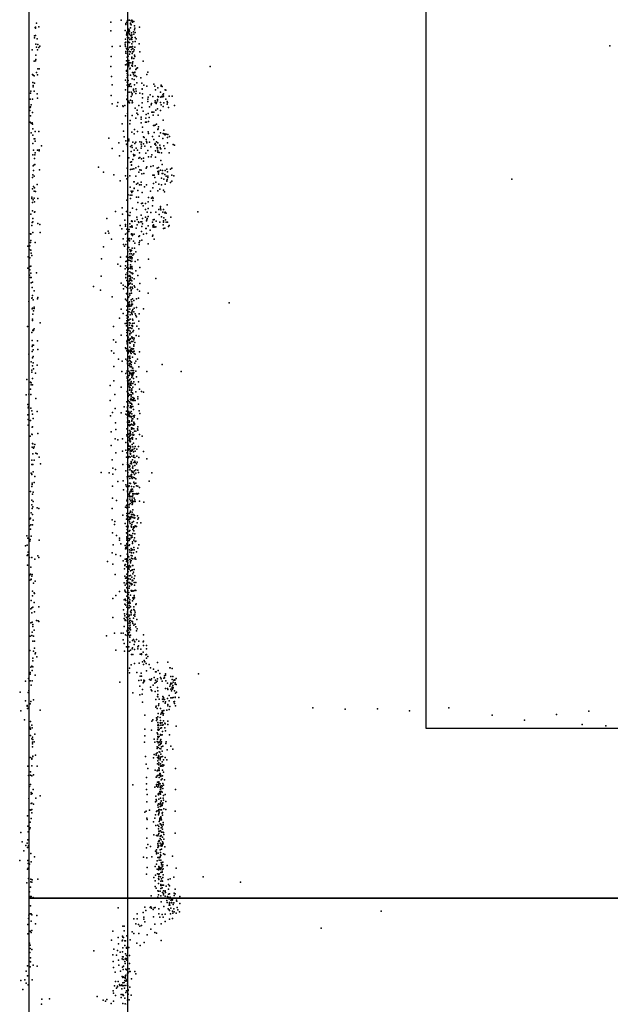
# Model space of a CAD drawing. Header units: millimetres. Extents: x -42542 to 45243, y -38526 to 67765.
# Tile 12 of 71: x -16909 to -15386, y 2299 to 4836. Entities that reach past the tile are written whole.
import ezdxf

# ---------------------------------------------------------------- set-up
doc = ezdxf.new("R2010")
doc.units = ezdxf.units.MM
for name, color, linetype in [('OBJECTS', 8, 'Continuous'), ('P', 9, 'Continuous'), ('ROOMS', 1, 'Continuous'), ('WALLS', 3, 'Continuous')]:
    doc.layers.add(name, color=color, linetype=linetype)

msp = doc.modelspace()

# ---------------------------------------------------------------- linework, layer by layer
at = {"layer": 'OBJECTS'}
for points in [[(-15862.3, 5708.6), (-15862.3, 3009.9)], [(-15862.3, 3009.9), (-14903.5, 3009.9)], [(-14763.8, 2571.8), (-16757.7, 2571.8)]]:
    msp.add_lwpolyline(points, dxfattribs=at)
at = {"layer": 'P'}
for p in [(-16866, 4827), (-16674, 4830), (-16647, 4835), (-16635, 4826), (-16635, 4824), (-16633, 4830), (-16631, 4834), (-16627, 4835), (-16626, 4835), (-16623, 4827), (-16623, 4825), (-16622, 4833), (-16622, 4823), (-16620, 4835), (-16618, 4832), (-16618, 4830), (-16615, 4831), (-16869, 4816), (-16868, 4817), (-16868, 4814), (-16860, 4818), (-16674, 4807), (-16637, 4808), (-16634, 4797), (-16633, 4804), (-16633, 4800), (-16632, 4803), (-16630, 4808), (-16630, 4805), (-16628, 4812), (-16628, 4806), (-16628, 4802), (-16627, 4810), (-16626, 4806), (-16626, 4799), (-16623, 4815), (-16621, 4802), (-16620, 4797), (-16616, 4805), (-16615, 4799), (-16613, 4820), (-16613, 4810), (-16612, 4814), (-16611, 4803), (-16600, 4817), (-16871, 4794), (-16871, 4789), (-16868, 4795), (-16867, 4773), (-16864, 4787), (-16862, 4772), (-16637, 4776), (-16637, 4771), (-16636, 4786), (-16635, 4778), (-16632, 4795), (-16631, 4790), (-16629, 4789), (-16629, 4779), (-16629, 4777), (-16628, 4789), (-16626, 4777), (-16625, 4785), (-16623, 4795), (-16622, 4787), (-16621, 4794), (-16621, 4789), (-16620, 4785), (-16620, 4774), (-16619, 4790), (-16617, 4779), (-16611, 4790), (-16611, 4780), (-16609, 4787), (-16601, 4774), (-16877, 4758), (-16866, 4765), (-16863, 4758), (-16860, 4764), (-16857, 4768), (-16671, 4767), (-16650, 4768), (-16636, 4767), (-16635, 4754), (-16635, 4750), (-16634, 4762), (-16632, 4759), (-16631, 4748), (-16630, 4762), (-16629, 4759), (-16626, 4764), (-16626, 4754), (-16626, 4747), (-16624, 4766), (-16623, 4753), (-16622, 4765), (-16621, 4759), (-16620, 4766), (-16619, 4749), (-16618, 4767), (-16617, 4762), (-16617, 4753), (-16616, 4754), (-16614, 4758), (-16612, 4765), (-16599, 4753), (-15388, 4769), (-16872, 4729), (-16868, 4730), (-16867, 4745), (-16867, 4733), (-16673, 4741), (-16636, 4720), (-16634, 4730), (-16633, 4730), (-16632, 4739), (-16632, 4722), (-16632, 4720), (-16629, 4742), (-16628, 4731), (-16628, 4726), (-16628, 4721), (-16624, 4725), (-16620, 4739), (-16620, 4737), (-16620, 4736), (-16619, 4725), (-16618, 4722), (-16617, 4727), (-16615, 4736), (-16613, 4745), (-16612, 4741), (-16591, 4729), (-16876, 4695), (-16866, 4700), (-16862, 4709), (-16859, 4709), (-16674, 4715), (-16634, 4705), (-16634, 4703), (-16632, 4697), (-16630, 4714), (-16628, 4717), (-16628, 4717), (-16625, 4709), (-16624, 4711), (-16620, 4718), (-16618, 4716), (-16618, 4716), (-16618, 4700), (-16616, 4696), (-16614, 4700), (-16612, 4701), (-16612, 4700), (-16611, 4717), (-16610, 4708), (-16608, 4710), (-16605, 4712), (-16581, 4695), (-16579, 4701), (-16418, 4715), (-16875, 4694), (-16875, 4674), (-16874, 4693), (-16872, 4691), (-16871, 4672), (-16863, 4694), (-16672, 4690), (-16636, 4680), (-16632, 4687), (-16632, 4675), (-16631, 4692), (-16630, 4694), (-16630, 4692), (-16629, 4679), (-16626, 4669), (-16623, 4693), (-16623, 4671), (-16619, 4684), (-16614, 4691), (-16614, 4682), (-16611, 4692), (-16608, 4690), (-16607, 4673), (-16597, 4686), (-16594, 4672), (-16563, 4670), (-16881, 4647), (-16880, 4652), (-16874, 4666), (-16874, 4663), (-16872, 4652), (-16864, 4645), (-16671, 4668), (-16636, 4655), (-16632, 4667), (-16629, 4668), (-16628, 4664), (-16627, 4649), (-16626, 4665), (-16622, 4664), (-16622, 4649), (-16619, 4646), (-16616, 4657), (-16616, 4654), (-16614, 4650), (-16613, 4668), (-16610, 4658), (-16610, 4646), (-16609, 4652), (-16599, 4647), (-16593, 4658), (-16593, 4657), (-16592, 4645), (-16589, 4667), (-16581, 4665), (-16561, 4665), (-16559, 4655), (-16553, 4660), (-16546, 4649), (-16544, 4667), (-16544, 4665), (-16542, 4664), (-16538, 4645), (-16534, 4655), (-16532, 4654), (-16882, 4631), (-16876, 4631), (-16863, 4634), (-16673, 4641), (-16671, 4619), (-16656, 4623), (-16633, 4631), (-16633, 4630), (-16631, 4640), (-16628, 4626), (-16628, 4623), (-16626, 4622), (-16623, 4629), (-16622, 4638), (-16619, 4642), (-16619, 4627), (-16619, 4622), (-16618, 4623), (-16593, 4622), (-16592, 4635), (-16579, 4631), (-16579, 4625), (-16578, 4636), (-16573, 4642), (-16569, 4620), (-16566, 4638), (-16560, 4627), (-16560, 4623), (-16557, 4620), (-16556, 4623), (-16554, 4630), (-16554, 4627), (-16553, 4638), (-16551, 4637), (-16546, 4623), (-16545, 4636), (-16543, 4638), (-16540, 4642), (-16540, 4637), (-16538, 4639), (-16537, 4622), (-16532, 4631), (-16529, 4625), (-16528, 4623), (-16524, 4639), (-16516, 4639), (-16883, 4602), (-16882, 4610), (-16881, 4611), (-16879, 4617), (-16876, 4597), (-16658, 4613), (-16643, 4614), (-16642, 4612), (-16638, 4615), (-16631, 4594), (-16611, 4608), (-16607, 4595), (-16606, 4603), (-16602, 4615), (-16594, 4610), (-16591, 4600), (-16578, 4594), (-16574, 4611), (-16570, 4617), (-16568, 4598), (-16567, 4598), (-16563, 4598), (-16558, 4603), (-16554, 4606), (-16546, 4602), (-16544, 4617), (-16539, 4612), (-16529, 4618), (-16525, 4610), (-16510, 4615), (-16882, 4572), (-16881, 4588), (-16879, 4569), (-16877, 4570), (-16645, 4568), (-16636, 4588), (-16625, 4568), (-16624, 4576), (-16619, 4589), (-16610, 4582), (-16604, 4592), (-16596, 4585), (-16596, 4580), (-16596, 4570), (-16585, 4572), (-16584, 4582), (-16583, 4592), (-16582, 4572), (-16577, 4574), (-16575, 4584), (-16565, 4590), (-16552, 4590), (-16539, 4577), (-16879, 4544), (-16876, 4567), (-16875, 4555), (-16869, 4548), (-16860, 4548), (-16641, 4549), (-16620, 4546), (-16613, 4553), (-16605, 4548), (-16592, 4559), (-16592, 4546), (-16578, 4547), (-16577, 4543), (-16564, 4563), (-16562, 4563), (-16562, 4545), (-16560, 4564), (-16556, 4567), (-16553, 4553), (-16552, 4555), (-16551, 4560), (-16546, 4544), (-16539, 4543), (-16537, 4551), (-16875, 4538), (-16875, 4517), (-16872, 4529), (-16870, 4529), (-16869, 4523), (-16679, 4531), (-16653, 4519), (-16640, 4534), (-16635, 4524), (-16628, 4528), (-16628, 4524), (-16617, 4520), (-16614, 4542), (-16612, 4517), (-16610, 4520), (-16599, 4521), (-16595, 4520), (-16590, 4534), (-16588, 4532), (-16583, 4527), (-16582, 4522), (-16581, 4519), (-16574, 4520), (-16567, 4535), (-16563, 4527), (-16560, 4517), (-16556, 4521), (-16553, 4519), (-16549, 4536), (-16540, 4530), (-16536, 4540), (-16535, 4542), (-16534, 4539), (-16531, 4541), (-16528, 4532), (-16528, 4519), (-16527, 4540), (-16523, 4535), (-16873, 4500), (-16869, 4493), (-16863, 4500), (-16859, 4501), (-16859, 4498), (-16853, 4511), (-16671, 4504), (-16642, 4497), (-16634, 4515), (-16631, 4511), (-16623, 4509), (-16622, 4496), (-16620, 4512), (-16619, 4507), (-16614, 4500), (-16609, 4505), (-16605, 4500), (-16600, 4493), (-16596, 4515), (-16596, 4505), (-16595, 4510), (-16590, 4516), (-16586, 4510), (-16584, 4492), (-16579, 4499), (-16571, 4508), (-16561, 4515), (-16559, 4498), (-16559, 4498), (-16558, 4513), (-16555, 4507), (-16554, 4507), (-16554, 4503), (-16553, 4498), (-16553, 4495), (-16549, 4494), (-16548, 4513), (-16547, 4507), (-16546, 4503), (-16545, 4503), (-16543, 4493), (-16537, 4511), (-16535, 4504), (-16524, 4493), (-16513, 4514), (-16510, 4513), (-16875, 4488), (-16871, 4478), (-16870, 4488), (-16652, 4485), (-16628, 4480), (-16623, 4469), (-16621, 4470), (-16617, 4476), (-16616, 4489), (-16615, 4485), (-16612, 4487), (-16602, 4479), (-16599, 4481), (-16595, 4477), (-16590, 4479), (-16590, 4471), (-16577, 4483), (-16570, 4483), (-16568, 4488), (-16559, 4482), (-16545, 4473), (-16874, 4459), (-16873, 4447), (-16872, 4462), (-16870, 4463), (-16858, 4449), (-16706, 4456), (-16693, 4443), (-16632, 4453), (-16623, 4450), (-16621, 4462), (-16621, 4461), (-16619, 4451), (-16615, 4452), (-16610, 4454), (-16603, 4458), (-16602, 4443), (-16599, 4449), (-16596, 4448), (-16583, 4453), (-16581, 4457), (-16571, 4458), (-16565, 4459), (-16555, 4453), (-16553, 4445), (-16551, 4455), (-16551, 4441), (-16550, 4446), (-16546, 4448), (-16542, 4463), (-16541, 4447), (-16534, 4447), (-16530, 4451), (-16528, 4444), (-16520, 4451), (-16517, 4453), (-16876, 4429), (-16875, 4436), (-16872, 4433), (-16666, 4436), (-16650, 4421), (-16636, 4434), (-16633, 4426), (-16630, 4430), (-16625, 4434), (-16615, 4418), (-16614, 4418), (-16610, 4433), (-16596, 4417), (-16594, 4439), (-16589, 4440), (-16566, 4435), (-16565, 4435), (-16563, 4435), (-16562, 4435), (-16561, 4429), (-16558, 4417), (-16551, 4438), (-16543, 4428), (-16542, 4440), (-16540, 4440), (-16537, 4425), (-16535, 4437), (-16531, 4433), (-16530, 4421), (-16530, 4420), (-16529, 4424), (-16527, 4433), (-16527, 4429), (-16520, 4416), (-16517, 4435), (-16517, 4420), (-16512, 4434), (-15640, 4425), (-16876, 4400), (-16873, 4406), (-16872, 4394), (-16871, 4403), (-16868, 4393), (-16864, 4411), (-16624, 4404), (-16622, 4394), (-16620, 4391), (-16617, 4394), (-16614, 4402), (-16614, 4401), (-16608, 4412), (-16604, 4415), (-16604, 4396), (-16600, 4410), (-16596, 4410), (-16593, 4391), (-16587, 4405), (-16582, 4410), (-16572, 4394), (-16566, 4403), (-16564, 4414), (-16553, 4395), (-16550, 4412), (-16548, 4399), (-16543, 4410), (-16538, 4397), (-16536, 4392), (-16534, 4412), (-16878, 4379), (-16878, 4375), (-16876, 4365), (-16874, 4372), (-16872, 4376), (-16871, 4367), (-16862, 4375), (-16633, 4371), (-16629, 4385), (-16624, 4384), (-16623, 4375), (-16620, 4384), (-16608, 4379), (-16604, 4365), (-16603, 4379), (-16578, 4367), (-16577, 4378), (-16569, 4376), (-16567, 4379), (-16566, 4370), (-16565, 4376), (-16876, 4343), (-16871, 4340), (-16870, 4341), (-16662, 4342), (-16645, 4351), (-16634, 4342), (-16618, 4350), (-16608, 4347), (-16595, 4362), (-16592, 4363), (-16591, 4356), (-16585, 4362), (-16585, 4347), (-16580, 4340), (-16578, 4349), (-16567, 4356), (-16558, 4340), (-16550, 4347), (-16546, 4355), (-16546, 4350), (-16545, 4346), (-16540, 4340), (-16538, 4347), (-16534, 4340), (-16529, 4359), (-16450, 4341), (-16880, 4335), (-16875, 4324), (-16875, 4315), (-16684, 4324), (-16644, 4335), (-16638, 4319), (-16629, 4332), (-16625, 4331), (-16624, 4339), (-16621, 4317), (-16620, 4318), (-16619, 4316), (-16612, 4317), (-16607, 4327), (-16606, 4321), (-16603, 4315), (-16597, 4315), (-16596, 4332), (-16594, 4315), (-16592, 4324), (-16585, 4327), (-16582, 4318), (-16581, 4320), (-16580, 4324), (-16578, 4329), (-16571, 4339), (-16567, 4314), (-16565, 4320), (-16562, 4321), (-16557, 4317), (-16549, 4334), (-16548, 4314), (-16543, 4328), (-16538, 4318), (-16538, 4314), (-16537, 4325), (-16535, 4338), (-16533, 4320), (-16531, 4337), (-16531, 4314), (-16528, 4314), (-16519, 4327), (-16878, 4306), (-16877, 4313), (-16862, 4311), (-16857, 4308), (-16681, 4291), (-16650, 4306), (-16646, 4297), (-16636, 4308), (-16636, 4304), (-16633, 4296), (-16628, 4290), (-16627, 4295), (-16625, 4310), (-16624, 4302), (-16622, 4302), (-16620, 4305), (-16619, 4302), (-16619, 4301), (-16609, 4299), (-16606, 4307), (-16602, 4313), (-16595, 4290), (-16594, 4303), (-16592, 4310), (-16584, 4298), (-16583, 4298), (-16578, 4305), (-16573, 4294), (-16566, 4305), (-16565, 4301), (-16564, 4307), (-16563, 4304), (-16562, 4302), (-16561, 4301), (-16558, 4302), (-16539, 4307), (-16538, 4298), (-16535, 4299), (-16525, 4303), (-16524, 4306), (-16881, 4284), (-16880, 4284), (-16880, 4283), (-16880, 4267), (-16875, 4288), (-16856, 4288), (-16688, 4286), (-16679, 4286), (-16672, 4270), (-16642, 4271), (-16636, 4283), (-16632, 4286), (-16632, 4265), (-16631, 4273), (-16629, 4270), (-16628, 4269), (-16627, 4272), (-16626, 4266), (-16622, 4271), (-16621, 4284), (-16621, 4282), (-16618, 4283), (-16618, 4280), (-16616, 4265), (-16614, 4283), (-16602, 4277), (-16600, 4279), (-16599, 4266), (-16594, 4268), (-16590, 4283), (-16582, 4285), (-16567, 4278), (-16566, 4281), (-16562, 4270), (-16888, 4252), (-16884, 4244), (-16883, 4253), (-16881, 4262), (-16880, 4242), (-16869, 4262), (-16693, 4251), (-16641, 4257), (-16639, 4252), (-16635, 4257), (-16631, 4245), (-16630, 4239), (-16628, 4249), (-16625, 4243), (-16623, 4239), (-16622, 4242), (-16621, 4241), (-16619, 4247), (-16619, 4247), (-16613, 4247), (-16612, 4260), (-16610, 4238), (-16601, 4262), (-16601, 4257), (-16578, 4258), (-16887, 4225), (-16883, 4222), (-16879, 4234), (-16878, 4228), (-16698, 4220), (-16649, 4224), (-16635, 4213), (-16634, 4225), (-16634, 4214), (-16631, 4228), (-16631, 4213), (-16629, 4223), (-16628, 4216), (-16625, 4233), (-16625, 4226), (-16625, 4224), (-16624, 4221), (-16624, 4215), (-16622, 4226), (-16622, 4213), (-16621, 4233), (-16621, 4224), (-16620, 4220), (-16620, 4214), (-16619, 4222), (-16617, 4229), (-16615, 4233), (-16611, 4213), (-16604, 4217), (-16577, 4219), (-16888, 4196), (-16883, 4200), (-16883, 4191), (-16880, 4201), (-16656, 4206), (-16649, 4201), (-16637, 4194), (-16636, 4202), (-16633, 4197), (-16630, 4204), (-16630, 4193), (-16630, 4187), (-16629, 4193), (-16629, 4193), (-16628, 4196), (-16623, 4204), (-16623, 4199), (-16623, 4195), (-16620, 4200), (-16620, 4198), (-16619, 4194), (-16610, 4189), (-16599, 4197), (-16884, 4178), (-16881, 4172), (-16880, 4183), (-16879, 4172), (-16866, 4184), (-16699, 4175), (-16635, 4179), (-16635, 4172), (-16635, 4171), (-16633, 4164), (-16632, 4184), (-16627, 4176), (-16627, 4175), (-16627, 4162), (-16627, 4162), (-16625, 4186), (-16625, 4177), (-16625, 4168), (-16625, 4164), (-16624, 4169), (-16624, 4166), (-16623, 4173), (-16622, 4184), (-16622, 4165), (-16620, 4163), (-16619, 4171), (-16618, 4183), (-16618, 4181), (-16617, 4182), (-16614, 4168), (-16604, 4177), (-16558, 4169), (-16879, 4158), (-16877, 4146), (-16876, 4160), (-16872, 4137), (-16719, 4148), (-16701, 4139), (-16647, 4157), (-16642, 4152), (-16641, 4142), (-16637, 4148), (-16633, 4146), (-16631, 4145), (-16630, 4143), (-16629, 4151), (-16628, 4157), (-16627, 4154), (-16624, 4156), (-16624, 4144), (-16623, 4157), (-16623, 4157), (-16623, 4147), (-16622, 4140), (-16622, 4138), (-16622, 4137), (-16619, 4154), (-16619, 4147), (-16618, 4143), (-16614, 4150), (-16612, 4147), (-16605, 4141), (-16599, 4156), (-16878, 4118), (-16877, 4119), (-16876, 4125), (-16874, 4114), (-16863, 4117), (-16862, 4120), (-16671, 4122), (-16636, 4116), (-16634, 4130), (-16634, 4112), (-16632, 4129), (-16630, 4129), (-16630, 4129), (-16629, 4120), (-16628, 4122), (-16625, 4130), (-16625, 4126), (-16622, 4114), (-16621, 4131), (-16618, 4117), (-16615, 4112), (-16608, 4117), (-16603, 4118), (-16600, 4136), (-16578, 4131), (-16885, 4110), (-16877, 4091), (-16876, 4093), (-16873, 4086), (-16872, 4095), (-16872, 4092), (-16647, 4090), (-16633, 4098), (-16633, 4087), (-16630, 4104), (-16630, 4101), (-16630, 4090), (-16630, 4088), (-16628, 4106), (-16627, 4099), (-16627, 4097), (-16626, 4109), (-16626, 4102), (-16625, 4099), (-16625, 4090), (-16624, 4098), (-16621, 4103), (-16621, 4099), (-16620, 4109), (-16619, 4102), (-16619, 4086), (-16618, 4103), (-16617, 4089), (-16614, 4093), (-16608, 4094), (-16590, 4091), (-16369, 4106), (-16876, 4064), (-16876, 4061), (-16875, 4077), (-16652, 4067), (-16642, 4079), (-16634, 4074), (-16633, 4060), (-16632, 4067), (-16630, 4077), (-16630, 4071), (-16630, 4063), (-16629, 4083), (-16629, 4070), (-16629, 4069), (-16628, 4062), (-16627, 4083), (-16624, 4075), (-16624, 4064), (-16622, 4081), (-16620, 4082), (-16620, 4079), (-16619, 4076), (-16618, 4064), (-16617, 4062), (-16615, 4083), (-16611, 4078), (-16610, 4074), (-16608, 4070), (-16601, 4078), (-16889, 4045), (-16875, 4035), (-16874, 4037), (-16873, 4035), (-16872, 4039), (-16856, 4055), (-16667, 4045), (-16637, 4053), (-16634, 4053), (-16634, 4047), (-16633, 4053), (-16633, 4036), (-16632, 4055), (-16629, 4041), (-16628, 4036), (-16627, 4042), (-16626, 4055), (-16626, 4049), (-16624, 4054), (-16623, 4042), (-16620, 4048), (-16620, 4040), (-16618, 4053), (-16618, 4047), (-16618, 4045), (-16616, 4035), (-16614, 4054), (-16607, 4046), (-16602, 4059), (-16602, 4039), (-16878, 4030), (-16667, 4011), (-16647, 4023), (-16633, 4030), (-16633, 4022), (-16630, 4020), (-16629, 4018), (-16629, 4013), (-16627, 4011), (-16625, 4027), (-16625, 4024), (-16624, 4033), (-16624, 4014), (-16624, 4013), (-16622, 4029), (-16620, 4019), (-16620, 4018), (-16619, 4014), (-16617, 4032), (-16617, 4016), (-16615, 4011), (-16614, 4015), (-16609, 4022), (-16602, 4020), (-16877, 4009), (-16877, 3994), (-16876, 3997), (-16874, 3985), (-16873, 3997), (-16863, 4008), (-16862, 3986), (-16661, 4005), (-16636, 3990), (-16635, 3989), (-16633, 4006), (-16632, 4009), (-16632, 4001), (-16632, 3988), (-16631, 4006), (-16629, 3984), (-16627, 4009), (-16626, 4003), (-16625, 4004), (-16625, 4004), (-16625, 3992), (-16624, 4002), (-16624, 3984), (-16622, 3988), (-16621, 4007), (-16620, 3989), (-16619, 3987), (-16617, 4007), (-16616, 3988), (-16615, 3998), (-16615, 3995), (-16612, 4004), (-16885, 3974), (-16877, 3981), (-16876, 3965), (-16874, 3968), (-16672, 3983), (-16666, 3977), (-16654, 3961), (-16635, 3961), (-16633, 3983), (-16629, 3978), (-16629, 3977), (-16629, 3967), (-16627, 3982), (-16627, 3967), (-16626, 3963), (-16625, 3983), (-16625, 3969), (-16624, 3964), (-16623, 3981), (-16623, 3978), (-16622, 3976), (-16621, 3983), (-16621, 3982), (-16618, 3966), (-16617, 3979), (-16616, 3981), (-16614, 3982), (-16614, 3976), (-16611, 3974), (-16605, 3961), (-16600, 3980), (-16879, 3954), (-16876, 3944), (-16874, 3952), (-16873, 3936), (-16864, 3946), (-16666, 3942), (-16645, 3956), (-16632, 3958), (-16631, 3956), (-16631, 3952), (-16631, 3949), (-16630, 3945), (-16630, 3936), (-16629, 3956), (-16627, 3946), (-16626, 3950), (-16626, 3945), (-16625, 3958), (-16624, 3950), (-16624, 3941), (-16623, 3955), (-16622, 3947), (-16621, 3953), (-16621, 3942), (-16621, 3941), (-16618, 3938), (-16617, 3938), (-16612, 3951), (-16610, 3956), (-16602, 3941), (-16542, 3947), (-16891, 3909), (-16878, 3933), (-16878, 3928), (-16876, 3911), (-16868, 3925), (-16646, 3929), (-16635, 3924), (-16632, 3931), (-16632, 3928), (-16632, 3916), (-16632, 3912), (-16630, 3930), (-16630, 3929), (-16629, 3915), (-16628, 3930), (-16627, 3919), (-16626, 3908), (-16625, 3927), (-16625, 3924), (-16625, 3923), (-16625, 3909), (-16624, 3910), (-16623, 3924), (-16622, 3932), (-16621, 3921), (-16620, 3924), (-16620, 3914), (-16619, 3926), (-16619, 3924), (-16619, 3917), (-16618, 3932), (-16618, 3918), (-16617, 3921), (-16616, 3932), (-16616, 3924), (-16616, 3911), (-16615, 3927), (-16610, 3930), (-16608, 3916), (-16581, 3929), (-16493, 3929), (-16881, 3902), (-16881, 3884), (-16879, 3900), (-16879, 3895), (-16876, 3895), (-16676, 3893), (-16666, 3905), (-16647, 3889), (-16631, 3905), (-16628, 3905), (-16628, 3899), (-16628, 3895), (-16627, 3890), (-16625, 3887), (-16624, 3899), (-16624, 3894), (-16624, 3888), (-16623, 3898), (-16622, 3904), (-16622, 3899), (-16622, 3894), (-16620, 3885), (-16617, 3898), (-16617, 3889), (-16615, 3903), (-16611, 3896), (-16603, 3903), (-16600, 3884), (-16892, 3869), (-16885, 3871), (-16880, 3870), (-16867, 3860), (-16664, 3870), (-16632, 3878), (-16631, 3876), (-16630, 3874), (-16630, 3874), (-16629, 3873), (-16629, 3865), (-16627, 3868), (-16626, 3881), (-16625, 3882), (-16625, 3870), (-16623, 3857), (-16622, 3876), (-16622, 3869), (-16622, 3866), (-16622, 3861), (-16621, 3880), (-16620, 3881), (-16618, 3874), (-16617, 3872), (-16617, 3862), (-16615, 3861), (-16615, 3859), (-16614, 3860), (-16610, 3877), (-16604, 3864), (-16604, 3859), (-16595, 3878), (-16590, 3876), (-16888, 3844), (-16887, 3836), (-16886, 3838), (-16880, 3835), (-16676, 3855), (-16663, 3834), (-16640, 3838), (-16633, 3851), (-16631, 3838), (-16631, 3836), (-16630, 3852), (-16630, 3846), (-16629, 3855), (-16629, 3841), (-16626, 3851), (-16625, 3850), (-16624, 3848), (-16624, 3837), (-16623, 3856), (-16623, 3841), (-16622, 3836), (-16621, 3847), (-16621, 3838), (-16620, 3856), (-16620, 3844), (-16619, 3855), (-16617, 3856), (-16617, 3839), (-16616, 3855), (-16612, 3855), (-16611, 3855), (-16603, 3845), (-16888, 3818), (-16878, 3828), (-16876, 3819), (-16874, 3808), (-16864, 3826), (-16675, 3815), (-16670, 3824), (-16647, 3823), (-16635, 3819), (-16634, 3827), (-16632, 3817), (-16631, 3810), (-16629, 3822), (-16628, 3826), (-16628, 3823), (-16628, 3818), (-16628, 3816), (-16628, 3815), (-16627, 3817), (-16626, 3813), (-16625, 3821), (-16624, 3823), (-16624, 3814), (-16622, 3826), (-16622, 3812), (-16620, 3820), (-16620, 3813), (-16619, 3807), (-16617, 3807), (-16616, 3831), (-16616, 3815), (-16614, 3812), (-16613, 3816), (-16605, 3807), (-16601, 3828), (-16599, 3821), (-16887, 3806), (-16887, 3791), (-16881, 3803), (-16877, 3786), (-16876, 3787), (-16662, 3797), (-16633, 3782), (-16631, 3800), (-16631, 3798), (-16630, 3802), (-16628, 3792), (-16628, 3791), (-16627, 3802), (-16627, 3798), (-16627, 3790), (-16626, 3800), (-16626, 3789), (-16624, 3792), (-16624, 3791), (-16621, 3794), (-16621, 3784), (-16621, 3781), (-16620, 3803), (-16620, 3801), (-16620, 3781), (-16619, 3792), (-16618, 3783), (-16616, 3791), (-16615, 3799), (-16615, 3796), (-16615, 3782), (-16613, 3795), (-16613, 3793), (-16605, 3782), (-16604, 3787), (-16882, 3763), (-16878, 3768), (-16877, 3767), (-16862, 3770), (-16673, 3774), (-16663, 3756), (-16661, 3780), (-16644, 3756), (-16633, 3766), (-16632, 3763), (-16628, 3768), (-16628, 3759), (-16627, 3769), (-16626, 3777), (-16626, 3763), (-16625, 3757), (-16625, 3757), (-16624, 3771), (-16624, 3764), (-16623, 3775), (-16623, 3769), (-16623, 3756), (-16620, 3758), (-16619, 3766), (-16618, 3759), (-16618, 3758), (-16617, 3771), (-16616, 3765), (-16615, 3766), (-16613, 3776), (-16610, 3776), (-16609, 3756), (-16604, 3778), (-16600, 3767), (-16593, 3763), (-16877, 3734), (-16876, 3744), (-16875, 3743), (-16873, 3732), (-16872, 3735), (-16870, 3741), (-16673, 3739), (-16656, 3753), (-16635, 3746), (-16630, 3752), (-16630, 3745), (-16630, 3739), (-16629, 3742), (-16629, 3739), (-16628, 3737), (-16627, 3737), (-16626, 3753), (-16626, 3751), (-16624, 3748), (-16624, 3737), (-16623, 3750), (-16623, 3736), (-16623, 3733), (-16619, 3741), (-16618, 3755), (-16617, 3735), (-16616, 3745), (-16613, 3731), (-16611, 3736), (-16603, 3736), (-16875, 3717), (-16867, 3719), (-16864, 3717), (-16859, 3709), (-16661, 3720), (-16644, 3724), (-16635, 3727), (-16634, 3709), (-16633, 3720), (-16629, 3727), (-16629, 3707), (-16628, 3730), (-16627, 3710), (-16626, 3729), (-16626, 3729), (-16624, 3726), (-16624, 3724), (-16624, 3719), (-16624, 3709), (-16623, 3718), (-16623, 3717), (-16623, 3716), (-16622, 3726), (-16621, 3727), (-16621, 3724), (-16620, 3711), (-16618, 3727), (-16617, 3728), (-16616, 3722), (-16616, 3709), (-16615, 3713), (-16612, 3708), (-16611, 3724), (-16607, 3729), (-16607, 3711), (-16602, 3708), (-16590, 3723), (-16878, 3701), (-16878, 3690), (-16876, 3690), (-16875, 3690), (-16872, 3701), (-16855, 3691), (-16671, 3702), (-16669, 3680), (-16643, 3690), (-16631, 3694), (-16631, 3690), (-16629, 3689), (-16627, 3684), (-16627, 3683), (-16626, 3687), (-16626, 3684), (-16625, 3685), (-16623, 3692), (-16622, 3697), (-16622, 3692), (-16621, 3696), (-16621, 3692), (-16621, 3691), (-16618, 3702), (-16618, 3681), (-16617, 3685), (-16617, 3680), (-16615, 3695), (-16612, 3698), (-16612, 3687), (-16611, 3695), (-16608, 3691), (-16606, 3696), (-16581, 3704), (-16879, 3667), (-16878, 3665), (-16878, 3664), (-16874, 3671), (-16870, 3659), (-16699, 3669), (-16678, 3668), (-16669, 3665), (-16662, 3677), (-16635, 3673), (-16632, 3658), (-16630, 3676), (-16630, 3669), (-16629, 3660), (-16628, 3659), (-16625, 3676), (-16625, 3660), (-16625, 3654), (-16624, 3678), (-16622, 3663), (-16622, 3659), (-16621, 3673), (-16621, 3664), (-16621, 3657), (-16620, 3659), (-16619, 3670), (-16619, 3654), (-16617, 3672), (-16616, 3668), (-16616, 3656), (-16613, 3673), (-16613, 3664), (-16613, 3655), (-16610, 3676), (-16610, 3667), (-16604, 3675), (-16603, 3669), (-16568, 3668), (-16878, 3633), (-16877, 3642), (-16877, 3638), (-16872, 3643), (-16670, 3634), (-16656, 3646), (-16642, 3648), (-16635, 3637), (-16634, 3633), (-16631, 3653), (-16630, 3642), (-16628, 3633), (-16627, 3635), (-16625, 3642), (-16623, 3641), (-16621, 3633), (-16615, 3644), (-16615, 3643), (-16615, 3632), (-16613, 3640), (-16610, 3653), (-16610, 3642), (-16608, 3635), (-16604, 3634), (-16600, 3630), (-16575, 3647), (-16881, 3620), (-16876, 3613), (-16874, 3618), (-16641, 3624), (-16631, 3622), (-16631, 3619), (-16630, 3626), (-16629, 3608), (-16628, 3613), (-16627, 3613), (-16626, 3609), (-16625, 3617), (-16625, 3606), (-16624, 3620), (-16623, 3607), (-16622, 3625), (-16622, 3623), (-16621, 3620), (-16621, 3607), (-16620, 3626), (-16618, 3626), (-16618, 3606), (-16617, 3621), (-16617, 3615), (-16617, 3615), (-16617, 3611), (-16614, 3614), (-16610, 3614), (-16607, 3615), (-16606, 3613), (-16603, 3615), (-16878, 3598), (-16878, 3586), (-16875, 3581), (-16874, 3594), (-16864, 3578), (-16670, 3603), (-16659, 3597), (-16636, 3580), (-16634, 3584), (-16634, 3579), (-16633, 3596), (-16633, 3585), (-16633, 3578), (-16632, 3599), (-16631, 3600), (-16627, 3586), (-16627, 3580), (-16625, 3600), (-16624, 3589), (-16623, 3596), (-16620, 3596), (-16620, 3592), (-16619, 3600), (-16619, 3597), (-16619, 3587), (-16618, 3596), (-16618, 3593), (-16618, 3588), (-16615, 3594), (-16614, 3603), (-16612, 3599), (-16611, 3594), (-16600, 3595), (-16589, 3593), (-16879, 3565), (-16877, 3576), (-16876, 3561), (-16860, 3576), (-16671, 3576), (-16643, 3559), (-16633, 3563), (-16633, 3557), (-16631, 3564), (-16629, 3556), (-16628, 3555), (-16627, 3563), (-16625, 3553), (-16624, 3566), (-16623, 3569), (-16623, 3554), (-16622, 3556), (-16621, 3561), (-16619, 3567), (-16619, 3553), (-16618, 3561), (-16617, 3573), (-16617, 3554), (-16616, 3561), (-16615, 3560), (-16613, 3558), (-16605, 3557), (-16884, 3532), (-16883, 3549), (-16881, 3551), (-16880, 3534), (-16876, 3534), (-16874, 3546), (-16671, 3547), (-16665, 3535), (-16664, 3543), (-16637, 3538), (-16634, 3549), (-16634, 3530), (-16631, 3552), (-16630, 3550), (-16629, 3547), (-16629, 3531), (-16627, 3547), (-16626, 3542), (-16625, 3550), (-16625, 3550), (-16624, 3538), (-16623, 3550), (-16622, 3531), (-16621, 3528), (-16620, 3535), (-16619, 3540), (-16616, 3543), (-16616, 3529), (-16614, 3551), (-16613, 3528), (-16612, 3552), (-16611, 3532), (-16610, 3531), (-16608, 3530), (-16606, 3539), (-16604, 3549), (-16603, 3552), (-16597, 3539), (-16891, 3506), (-16881, 3523), (-16879, 3505), (-16670, 3514), (-16659, 3507), (-16634, 3514), (-16633, 3503), (-16632, 3522), (-16632, 3512), (-16630, 3527), (-16630, 3506), (-16627, 3518), (-16626, 3508), (-16625, 3520), (-16623, 3507), (-16620, 3507), (-16620, 3502), (-16619, 3502), (-16617, 3522), (-16617, 3512), (-16616, 3526), (-16615, 3519), (-16612, 3511), (-16894, 3480), (-16890, 3482), (-16888, 3500), (-16883, 3492), (-16882, 3496), (-16859, 3495), (-16668, 3483), (-16652, 3500), (-16652, 3495), (-16648, 3485), (-16637, 3481), (-16633, 3500), (-16633, 3495), (-16633, 3486), (-16633, 3483), (-16632, 3496), (-16632, 3486), (-16632, 3478), (-16632, 3477), (-16631, 3500), (-16630, 3493), (-16627, 3499), (-16627, 3494), (-16627, 3481), (-16626, 3483), (-16625, 3497), (-16622, 3501), (-16618, 3490), (-16618, 3486), (-16615, 3495), (-16613, 3501), (-16611, 3491), (-16610, 3492), (-16602, 3483), (-16890, 3455), (-16888, 3457), (-16887, 3464), (-16862, 3454), (-16671, 3462), (-16661, 3458), (-16649, 3454), (-16636, 3472), (-16635, 3476), (-16634, 3474), (-16633, 3473), (-16632, 3474), (-16632, 3459), (-16630, 3456), (-16628, 3452), (-16626, 3470), (-16625, 3464), (-16622, 3473), (-16622, 3468), (-16622, 3455), (-16621, 3462), (-16619, 3471), (-16619, 3454), (-16618, 3470), (-16616, 3462), (-16615, 3476), (-16614, 3470), (-16608, 3465), (-16604, 3474), (-16889, 3430), (-16889, 3430), (-16884, 3450), (-16878, 3450), (-16870, 3446), (-16860, 3450), (-16683, 3440), (-16669, 3433), (-16642, 3441), (-16638, 3429), (-16637, 3446), (-16637, 3432), (-16634, 3447), (-16634, 3445), (-16634, 3440), (-16634, 3426), (-16633, 3444), (-16631, 3432), (-16630, 3442), (-16630, 3436), (-16629, 3427), (-16628, 3428), (-16626, 3429), (-16625, 3445), (-16623, 3440), (-16623, 3436), (-16623, 3426), (-16622, 3442), (-16621, 3448), (-16618, 3429), (-16617, 3447), (-16617, 3429), (-16617, 3429), (-16612, 3447), (-16611, 3450), (-16610, 3446), (-16884, 3404), (-16881, 3407), (-16880, 3425), (-16878, 3402), (-16877, 3406), (-16663, 3406), (-16639, 3421), (-16638, 3402), (-16633, 3407), (-16631, 3407), (-16630, 3424), (-16630, 3403), (-16629, 3423), (-16629, 3413), (-16628, 3424), (-16627, 3420), (-16626, 3403), (-16623, 3416), (-16623, 3404), (-16620, 3417), (-16618, 3418), (-16617, 3408), (-16616, 3412), (-16614, 3419), (-16612, 3403), (-16883, 3392), (-16879, 3394), (-16879, 3393), (-16873, 3384), (-16869, 3389), (-16640, 3385), (-16637, 3379), (-16636, 3397), (-16634, 3399), (-16634, 3384), (-16634, 3382), (-16633, 3390), (-16632, 3396), (-16629, 3386), (-16628, 3395), (-16626, 3386), (-16626, 3376), (-16624, 3383), (-16623, 3394), (-16622, 3383), (-16621, 3380), (-16620, 3399), (-16619, 3390), (-16619, 3381), (-16618, 3392), (-16617, 3391), (-16614, 3396), (-16614, 3386), (-16613, 3379), (-16610, 3386), (-16876, 3363), (-16876, 3351), (-16872, 3359), (-16871, 3357), (-16661, 3352), (-16652, 3362), (-16638, 3366), (-16637, 3362), (-16635, 3361), (-16633, 3373), (-16633, 3372), (-16633, 3350), (-16631, 3359), (-16630, 3371), (-16630, 3365), (-16629, 3355), (-16628, 3360), (-16627, 3371), (-16623, 3353), (-16622, 3365), (-16621, 3363), (-16620, 3365), (-16617, 3363), (-16615, 3364), (-16614, 3352), (-16611, 3366), (-16610, 3365), (-16879, 3339), (-16872, 3334), (-16669, 3344), (-16640, 3341), (-16638, 3330), (-16637, 3343), (-16635, 3339), (-16635, 3327), (-16631, 3334), (-16630, 3344), (-16628, 3347), (-16628, 3345), (-16628, 3332), (-16627, 3335), (-16626, 3336), (-16626, 3326), (-16625, 3341), (-16625, 3333), (-16624, 3332), (-16618, 3338), (-16617, 3346), (-16616, 3343), (-16614, 3348), (-16613, 3346), (-16610, 3329), (-16609, 3331), (-16880, 3318), (-16878, 3320), (-16878, 3307), (-16875, 3322), (-16871, 3310), (-16860, 3323), (-16641, 3315), (-16639, 3305), (-16638, 3300), (-16633, 3322), (-16633, 3304), (-16632, 3304), (-16631, 3310), (-16631, 3309), (-16630, 3322), (-16630, 3317), (-16630, 3303), (-16627, 3320), (-16626, 3301), (-16623, 3323), (-16623, 3310), (-16622, 3313), (-16622, 3307), (-16622, 3302), (-16621, 3314), (-16615, 3323), (-16615, 3316), (-16615, 3301), (-16613, 3313), (-16612, 3304), (-16612, 3299), (-16611, 3309), (-16880, 3282), (-16877, 3283), (-16875, 3277), (-16866, 3288), (-16861, 3287), (-16860, 3285), (-16669, 3295), (-16640, 3293), (-16637, 3289), (-16637, 3288), (-16634, 3295), (-16632, 3288), (-16631, 3289), (-16631, 3286), (-16630, 3290), (-16630, 3276), (-16630, 3275), (-16628, 3298), (-16627, 3281), (-16626, 3286), (-16625, 3293), (-16625, 3274), (-16624, 3288), (-16624, 3282), (-16624, 3276), (-16620, 3286), (-16618, 3284), (-16617, 3280), (-16616, 3294), (-16615, 3276), (-16611, 3278), (-16607, 3290), (-16878, 3249), (-16877, 3258), (-16875, 3272), (-16872, 3263), (-16685, 3248), (-16665, 3255), (-16647, 3255), (-16642, 3255), (-16640, 3272), (-16636, 3251), (-16632, 3262), (-16632, 3259), (-16632, 3249), (-16631, 3263), (-16629, 3269), (-16629, 3263), (-16629, 3252), (-16628, 3256), (-16626, 3267), (-16626, 3258), (-16626, 3249), (-16624, 3269), (-16624, 3264), (-16623, 3264), (-16623, 3250), (-16610, 3271), (-16608, 3261), (-16606, 3266), (-16590, 3251), (-16882, 3247), (-16875, 3234), (-16873, 3247), (-16871, 3234), (-16642, 3238), (-16640, 3228), (-16630, 3235), (-16625, 3245), (-16625, 3232), (-16618, 3236), (-16616, 3239), (-16614, 3226), (-16613, 3234), (-16612, 3233), (-16608, 3239), (-16602, 3234), (-16591, 3233), (-16590, 3234), (-16590, 3223), (-16582, 3223), (-16883, 3210), (-16873, 3209), (-16871, 3216), (-16869, 3202), (-16868, 3204), (-16661, 3211), (-16639, 3209), (-16634, 3220), (-16628, 3220), (-16627, 3209), (-16623, 3211), (-16621, 3200), (-16619, 3215), (-16618, 3217), (-16617, 3200), (-16613, 3213), (-16604, 3220), (-16604, 3215), (-16603, 3222), (-16598, 3201), (-16597, 3214), (-16595, 3202), (-16595, 3200), (-16591, 3206), (-16584, 3199), (-16582, 3215), (-16582, 3200), (-16875, 3191), (-16875, 3184), (-16865, 3194), (-16622, 3173), (-16613, 3177), (-16601, 3178), (-16592, 3181), (-16590, 3174), (-16588, 3185), (-16586, 3181), (-16583, 3177), (-16582, 3191), (-16579, 3195), (-16575, 3174), (-16554, 3179), (-16527, 3180), (-16882, 3154), (-16882, 3149), (-16880, 3167), (-16878, 3170), (-16877, 3159), (-16875, 3168), (-16869, 3147), (-16630, 3159), (-16626, 3165), (-16626, 3153), (-16607, 3154), (-16607, 3154), (-16596, 3152), (-16582, 3158), (-16572, 3166), (-16564, 3162), (-16559, 3155), (-16557, 3155), (-16552, 3159), (-16548, 3151), (-16533, 3150), (-16533, 3147), (-16522, 3166), (-16521, 3166), (-16516, 3164), (-16448, 3150), (-16894, 3131), (-16886, 3138), (-16882, 3132), (-16877, 3132), (-16651, 3129), (-16602, 3133), (-16598, 3144), (-16596, 3134), (-16595, 3144), (-16591, 3127), (-16589, 3134), (-16589, 3130), (-16587, 3132), (-16574, 3136), (-16571, 3134), (-16569, 3137), (-16562, 3141), (-16561, 3126), (-16559, 3134), (-16557, 3129), (-16555, 3131), (-16554, 3137), (-16546, 3141), (-16544, 3137), (-16542, 3131), (-16537, 3139), (-16536, 3145), (-16536, 3140), (-16532, 3132), (-16528, 3126), (-16520, 3123), (-16519, 3143), (-16519, 3126), (-16517, 3125), (-16516, 3136), (-16514, 3143), (-16513, 3129), (-16512, 3134), (-16509, 3135), (-16509, 3134), (-16508, 3127), (-16508, 3124), (-16506, 3138), (-16506, 3123), (-16908, 3103), (-16887, 3102), (-16885, 3107), (-16879, 3121), (-16617, 3101), (-16599, 3118), (-16599, 3096), (-16593, 3098), (-16592, 3110), (-16572, 3116), (-16570, 3109), (-16568, 3106), (-16565, 3121), (-16560, 3105), (-16554, 3115), (-16553, 3106), (-16553, 3097), (-16533, 3112), (-16528, 3112), (-16527, 3110), (-16522, 3118), (-16519, 3111), (-16518, 3106), (-16516, 3116), (-16516, 3114), (-16515, 3111), (-16514, 3120), (-16514, 3112), (-16513, 3115), (-16510, 3106), (-16507, 3100), (-16505, 3103), (-16894, 3081), (-16882, 3073), (-16880, 3079), (-16873, 3083), (-16592, 3077), (-16558, 3084), (-16554, 3092), (-16553, 3091), (-16550, 3073), (-16549, 3085), (-16541, 3085), (-16540, 3092), (-16539, 3079), (-16538, 3089), (-16537, 3085), (-16536, 3084), (-16534, 3075), (-16533, 3078), (-16528, 3087), (-16527, 3071), (-16524, 3094), (-16524, 3081), (-16519, 3088), (-16516, 3088), (-16513, 3089), (-16512, 3078), (-16510, 3079), (-16510, 3074), (-16508, 3090), (-16508, 3089), (-16499, 3089), (-16906, 3055), (-16890, 3069), (-16890, 3067), (-16889, 3061), (-16885, 3064), (-16856, 3057), (-16558, 3064), (-16557, 3067), (-16555, 3061), (-16552, 3048), (-16551, 3069), (-16546, 3061), (-16545, 3046), (-16543, 3050), (-16542, 3055), (-16542, 3051), (-16541, 3054), (-16540, 3048), (-16538, 3048), (-16537, 3056), (-16530, 3057), (-16527, 3068), (-16524, 3058), (-16522, 3066), (-16507, 3068), (-16153, 3063), (-16070, 3059), (-15987, 3060), (-15904, 3055), (-15803, 3063), (-15525, 3045), (-15442, 3054), (-16897, 3032), (-16881, 3027), (-16586, 3044), (-16568, 3028), (-16566, 3032), (-16556, 3037), (-16556, 3030), (-16555, 3033), (-16553, 3039), (-16553, 3025), (-16552, 3020), (-16547, 3038), (-16547, 3024), (-16546, 3030), (-16546, 3023), (-16545, 3024), (-16542, 3024), (-16539, 3044), (-16538, 3029), (-16535, 3023), (-16534, 3021), (-16527, 3028), (-16527, 3020), (-15691, 3044), (-15608, 3031), (-15459, 3020), (-16883, 3013), (-16882, 3009), (-16881, 3008), (-16878, 3018), (-16877, 3011), (-16870, 2995), (-16586, 3008), (-16569, 3005), (-16555, 2998), (-16553, 3017), (-16553, 3006), (-16553, 2995), (-16552, 3011), (-16551, 3005), (-16550, 3017), (-16549, 3007), (-16546, 3010), (-16545, 3018), (-16543, 3011), (-16541, 3018), (-16541, 3002), (-16539, 3019), (-16535, 3011), (-16533, 3003), (-16506, 3015), (-15398, 3016), (-16881, 2991), (-16878, 2983), (-16876, 2987), (-16876, 2974), (-16876, 2970), (-16875, 2981), (-16872, 2975), (-16587, 2974), (-16586, 2990), (-16562, 2982), (-16561, 2974), (-16555, 2976), (-16554, 2982), (-16553, 2989), (-16552, 2986), (-16552, 2972), (-16551, 2974), (-16550, 2974), (-16549, 2989), (-16549, 2974), (-16548, 2975), (-16548, 2975), (-16546, 2994), (-16546, 2993), (-16546, 2979), (-16546, 2971), (-16545, 2992), (-16545, 2981), (-16544, 2971), (-16543, 2975), (-16542, 2993), (-16532, 2971), (-16531, 2975), (-16523, 2993), (-16876, 2962), (-16557, 2944), (-16555, 2962), (-16555, 2958), (-16555, 2947), (-16552, 2960), (-16550, 2966), (-16549, 2949), (-16548, 2958), (-16548, 2948), (-16547, 2968), (-16545, 2957), (-16543, 2962), (-16542, 2951), (-16540, 2964), (-16529, 2954), (-16519, 2964), (-16514, 2956), (-16882, 2935), (-16878, 2933), (-16878, 2930), (-16875, 2938), (-16875, 2937), (-16868, 2941), (-16585, 2937), (-16564, 2934), (-16562, 2942), (-16557, 2941), (-16554, 2935), (-16553, 2926), (-16552, 2935), (-16551, 2940), (-16551, 2931), (-16550, 2938), (-16550, 2921), (-16547, 2935), (-16547, 2932), (-16547, 2929), (-16545, 2943), (-16544, 2936), (-16542, 2923), (-16542, 2923), (-16541, 2937), (-16538, 2929), (-16534, 2935), (-16530, 2929), (-16888, 2912), (-16881, 2898), (-16878, 2913), (-16864, 2912), (-16583, 2917), (-16579, 2906), (-16560, 2902), (-16555, 2900), (-16554, 2918), (-16554, 2900), (-16553, 2902), (-16550, 2916), (-16550, 2908), (-16549, 2905), (-16549, 2901), (-16548, 2893), (-16547, 2893), (-16546, 2918), (-16546, 2912), (-16545, 2913), (-16544, 2914), (-16544, 2912), (-16541, 2902), (-16540, 2916), (-16540, 2912), (-16538, 2897), (-16537, 2915), (-16507, 2906), (-16886, 2888), (-16881, 2889), (-16878, 2887), (-16873, 2890), (-16582, 2883), (-16557, 2884), (-16556, 2884), (-16555, 2887), (-16554, 2871), (-16552, 2889), (-16550, 2872), (-16550, 2869), (-16549, 2883), (-16548, 2892), (-16548, 2889), (-16547, 2888), (-16545, 2889), (-16545, 2886), (-16544, 2877), (-16542, 2880), (-16541, 2887), (-16540, 2868), (-16536, 2877), (-16884, 2860), (-16881, 2865), (-16879, 2844), (-16877, 2842), (-16874, 2852), (-16617, 2864), (-16582, 2867), (-16582, 2852), (-16561, 2858), (-16556, 2865), (-16556, 2861), (-16553, 2858), (-16552, 2865), (-16551, 2863), (-16551, 2862), (-16551, 2842), (-16550, 2866), (-16549, 2842), (-16548, 2847), (-16547, 2867), (-16547, 2857), (-16547, 2845), (-16547, 2843), (-16546, 2861), (-16546, 2852), (-16544, 2856), (-16543, 2862), (-16543, 2847), (-16542, 2861), (-16542, 2845), (-16540, 2855), (-16538, 2863), (-16507, 2852), (-16885, 2829), (-16879, 2840), (-16878, 2817), (-16867, 2830), (-16856, 2836), (-16581, 2820), (-16580, 2839), (-16559, 2820), (-16558, 2835), (-16557, 2826), (-16556, 2823), (-16552, 2840), (-16551, 2838), (-16550, 2827), (-16546, 2840), (-16546, 2830), (-16546, 2818), (-16544, 2823), (-16544, 2822), (-16540, 2818), (-16539, 2830), (-16538, 2837), (-16538, 2825), (-16534, 2839), (-16532, 2821), (-16882, 2800), (-16880, 2799), (-16879, 2816), (-16878, 2801), (-16878, 2792), (-16873, 2814), (-16586, 2794), (-16583, 2796), (-16574, 2799), (-16556, 2795), (-16555, 2797), (-16555, 2797), (-16553, 2812), (-16552, 2807), (-16551, 2815), (-16550, 2801), (-16550, 2798), (-16550, 2797), (-16549, 2801), (-16549, 2794), (-16548, 2814), (-16547, 2808), (-16546, 2815), (-16545, 2809), (-16545, 2800), (-16544, 2811), (-16543, 2800), (-16542, 2814), (-16542, 2811), (-16541, 2815), (-16541, 2793), (-16537, 2802), (-16532, 2801), (-16508, 2796), (-16889, 2784), (-16882, 2768), (-16879, 2777), (-16581, 2778), (-16580, 2775), (-16564, 2769), (-16561, 2778), (-16559, 2787), (-16551, 2788), (-16551, 2787), (-16550, 2790), (-16549, 2770), (-16548, 2777), (-16548, 2775), (-16548, 2773), (-16547, 2779), (-16545, 2782), (-16544, 2778), (-16543, 2774), (-16542, 2791), (-16541, 2786), (-16539, 2767), (-16906, 2741), (-16888, 2758), (-16887, 2743), (-16884, 2750), (-16882, 2753), (-16581, 2752), (-16558, 2759), (-16553, 2760), (-16551, 2751), (-16550, 2757), (-16550, 2745), (-16549, 2745), (-16549, 2744), (-16547, 2764), (-16546, 2764), (-16546, 2746), (-16544, 2761), (-16544, 2753), (-16543, 2760), (-16543, 2742), (-16542, 2756), (-16541, 2750), (-16540, 2742), (-16539, 2762), (-16539, 2761), (-16538, 2741), (-16903, 2717), (-16888, 2722), (-16581, 2727), (-16563, 2735), (-16556, 2734), (-16553, 2733), (-16552, 2735), (-16551, 2718), (-16550, 2739), (-16549, 2721), (-16549, 2720), (-16549, 2719), (-16547, 2732), (-16547, 2726), (-16545, 2732), (-16544, 2734), (-16544, 2722), (-16541, 2729), (-16541, 2717), (-16537, 2736), (-16537, 2724), (-16508, 2740), (-16898, 2694), (-16893, 2708), (-16890, 2714), (-16889, 2703), (-16886, 2707), (-16582, 2702), (-16579, 2710), (-16572, 2705), (-16559, 2693), (-16556, 2697), (-16556, 2691), (-16553, 2713), (-16553, 2712), (-16553, 2703), (-16552, 2708), (-16552, 2704), (-16550, 2707), (-16547, 2714), (-16547, 2697), (-16546, 2690), (-16545, 2709), (-16544, 2706), (-16543, 2710), (-16543, 2698), (-16542, 2712), (-16542, 2709), (-16542, 2707), (-16540, 2711), (-16539, 2714), (-16535, 2704), (-16909, 2669), (-16888, 2669), (-16880, 2687), (-16879, 2666), (-16871, 2679), (-16590, 2678), (-16581, 2676), (-16568, 2679), (-16556, 2686), (-16555, 2668), (-16553, 2677), (-16552, 2688), (-16550, 2677), (-16549, 2676), (-16549, 2670), (-16548, 2677), (-16547, 2679), (-16546, 2684), (-16545, 2682), (-16545, 2670), (-16540, 2665), (-16538, 2686), (-16535, 2685), (-16515, 2680), (-16889, 2647), (-16887, 2661), (-16887, 2649), (-16884, 2660), (-16580, 2651), (-16560, 2654), (-16556, 2660), (-16555, 2647), (-16551, 2645), (-16550, 2654), (-16550, 2649), (-16548, 2651), (-16548, 2649), (-16547, 2646), (-16544, 2664), (-16544, 2649), (-16543, 2663), (-16543, 2662), (-16543, 2658), (-16542, 2653), (-16542, 2645), (-16542, 2640), (-16542, 2639), (-16541, 2654), (-16540, 2658), (-16539, 2648), (-16529, 2656), (-16506, 2649), (-16886, 2623), (-16880, 2621), (-16880, 2614), (-16877, 2619), (-16862, 2621), (-16582, 2634), (-16563, 2625), (-16560, 2617), (-16559, 2631), (-16554, 2635), (-16551, 2623), (-16550, 2633), (-16550, 2628), (-16550, 2620), (-16549, 2635), (-16546, 2627), (-16545, 2638), (-16545, 2616), (-16545, 2616), (-16543, 2622), (-16542, 2617), (-16541, 2616), (-16540, 2625), (-16539, 2632), (-16526, 2620), (-16521, 2622), (-16512, 2626), (-16436, 2627), (-16891, 2612), (-16881, 2600), (-16878, 2613), (-16560, 2602), (-16557, 2598), (-16553, 2591), (-16551, 2610), (-16551, 2590), (-16547, 2590), (-16545, 2607), (-16545, 2605), (-16545, 2597), (-16543, 2605), (-16542, 2599), (-16541, 2606), (-16538, 2606), (-16538, 2591), (-16534, 2591), (-16534, 2589), (-16531, 2603), (-16525, 2607), (-16525, 2595), (-16523, 2604), (-16508, 2595), (-16340, 2613), (-16884, 2588), (-16882, 2576), (-16882, 2576), (-16879, 2576), (-16874, 2574), (-16570, 2578), (-16553, 2575), (-16551, 2581), (-16545, 2578), (-16544, 2563), (-16541, 2587), (-16538, 2584), (-16538, 2581), (-16536, 2572), (-16534, 2577), (-16533, 2587), (-16530, 2566), (-16528, 2576), (-16525, 2582), (-16525, 2574), (-16524, 2570), (-16523, 2583), (-16521, 2575), (-16519, 2567), (-16517, 2569), (-16516, 2567), (-16515, 2568), (-16511, 2585), (-16511, 2579), (-16508, 2583), (-16505, 2570), (-16505, 2565), (-16504, 2564), (-16496, 2576), (-16881, 2552), (-16655, 2547), (-16586, 2549), (-16584, 2540), (-16573, 2548), (-16571, 2550), (-16569, 2546), (-16565, 2543), (-16562, 2547), (-16560, 2548), (-16550, 2545), (-16537, 2551), (-16529, 2561), (-16526, 2545), (-16524, 2554), (-16524, 2542), (-16523, 2561), (-16523, 2558), (-16523, 2540), (-16522, 2554), (-16519, 2546), (-16518, 2561), (-16517, 2560), (-16515, 2539), (-16513, 2556), (-16512, 2560), (-16512, 2545), (-16503, 2548), (-16501, 2542), (-16496, 2558), (-15977, 2539), (-16886, 2520), (-16885, 2528), (-16882, 2532), (-16879, 2532), (-16879, 2513), (-16878, 2529), (-16865, 2527), (-16615, 2519), (-16606, 2532), (-16606, 2519), (-16591, 2535), (-16589, 2523), (-16589, 2518), (-16564, 2524), (-16550, 2532), (-16548, 2523), (-16542, 2530), (-16539, 2523), (-16534, 2531), (-16523, 2518), (-16520, 2532), (-16515, 2520), (-16514, 2533), (-16511, 2537), (-16506, 2533), (-16497, 2537), (-16888, 2504), (-16882, 2487), (-16878, 2489), (-16868, 2506), (-16669, 2487), (-16643, 2500), (-16640, 2500), (-16640, 2488), (-16610, 2506), (-16603, 2504), (-16599, 2500), (-16595, 2502), (-16586, 2511), (-16571, 2492), (-16561, 2505), (-16544, 2506), (-16534, 2512), (-16132, 2495), (-16888, 2480), (-16879, 2484), (-16672, 2464), (-16655, 2471), (-16645, 2462), (-16644, 2474), (-16644, 2464), (-16643, 2472), (-16641, 2471), (-16638, 2462), (-16636, 2462), (-16633, 2475), (-16624, 2465), (-16619, 2485), (-16615, 2481), (-16602, 2481), (-16580, 2478), (-16561, 2484), (-16556, 2482), (-16544, 2463), (-16884, 2456), (-16882, 2451), (-16882, 2442), (-16878, 2440), (-16718, 2436), (-16666, 2441), (-16657, 2437), (-16654, 2454), (-16643, 2444), (-16638, 2450), (-16634, 2445), (-16634, 2443), (-16628, 2445), (-16607, 2456), (-16598, 2450), (-16588, 2458), (-16883, 2432), (-16881, 2418), (-16669, 2426), (-16659, 2425), (-16654, 2412), (-16650, 2433), (-16645, 2416), (-16644, 2434), (-16644, 2421), (-16642, 2421), (-16642, 2414), (-16637, 2415), (-16636, 2429), (-16636, 2417), (-16636, 2416), (-16634, 2424), (-16633, 2417), (-16633, 2412), (-16626, 2424), (-16889, 2398), (-16883, 2409), (-16882, 2395), (-16881, 2408), (-16874, 2399), (-16864, 2397), (-16668, 2409), (-16667, 2393), (-16653, 2399), (-16644, 2394), (-16642, 2388), (-16641, 2397), (-16638, 2409), (-16637, 2404), (-16635, 2389), (-16634, 2387), (-16627, 2390), (-16626, 2404), (-16906, 2360), (-16896, 2362), (-16892, 2384), (-16889, 2372), (-16877, 2362), (-16663, 2381), (-16649, 2384), (-16645, 2370), (-16643, 2368), (-16642, 2369), (-16639, 2368), (-16638, 2360), (-16636, 2373), (-16636, 2369), (-16636, 2365), (-16635, 2374), (-16633, 2362), (-16631, 2377), (-16630, 2381), (-16629, 2380), (-16626, 2383), (-16624, 2383), (-16621, 2364), (-16612, 2383), (-16610, 2377), (-16901, 2337), (-16892, 2353), (-16887, 2349), (-16665, 2346), (-16662, 2357), (-16659, 2340), (-16657, 2345), (-16657, 2344), (-16655, 2357), (-16652, 2350), (-16651, 2347), (-16647, 2347), (-16646, 2349), (-16646, 2338), (-16643, 2354), (-16643, 2346), (-16643, 2346), (-16640, 2355), (-16640, 2347), (-16639, 2340), (-16635, 2358), (-16635, 2347), (-16634, 2359), (-16631, 2351), (-16630, 2346), (-16629, 2336), (-16625, 2343), (-16852, 2312), (-16832, 2313), (-16709, 2319), (-16684, 2311), (-16668, 2333), (-16667, 2327), (-16662, 2321), (-16647, 2324), (-16647, 2316), (-16643, 2324), (-16642, 2321), (-16641, 2321), (-16638, 2314), (-16635, 2329), (-16634, 2333), (-16629, 2334), (-16629, 2325), (-16627, 2310), (-16622, 2322), (-16853, 2299), (-16694, 2309), (-16688, 2307), (-16673, 2301), (-16667, 2307), (-16643, 2301), (-16637, 2300), (-16631, 2309), (-16631, 2299)]:
    msp.add_point(p, dxfattribs=at)
at = {"layer": 'ROOMS'}
for points in [[(-16630.7, 11563.4), (-16630.7, 2571.8), (-14763.8, 2571.8), (-13570, 3765.6), (-13570, 7372.4)], [(-13570, 7372.4), (-13570, 3765.6), (-14763.8, 2571.8), (-16630.7, 2571.8), (-16630.7, 603.2), (-12319, 603.2), (-12134.3, 603.2), (-12134.3, 603.2), (-11909.1, 828.4), (-11756.5, 675.7), (-10577.9, 1854.3), (-9320.7, 603.2), (-8718.5, 603.2), (-2921, 603.2), (-2921, 11455.4)]]:
    msp.add_lwpolyline(points, dxfattribs=at)
at = {"layer": 'WALLS'}
for points in [[(-16884.7, 2571.8), (-16884.7, 11334.8), (-16757.7, 11449), (-16630.7, 11563.4), (-16630.7, 2571.8), (-16757.7, 2571.8), (-16884.7, 2571.8)], [(-16884.7, 374.6), (-16884.7, 2571.8), (-16757.7, 2571.8), (-16630.7, 2571.8), (-16630.7, 603.2), (-16757.7, 476.2), (-16884.7, 374.6)]]:
    msp.add_lwpolyline(points, dxfattribs=at)

doc.saveas('drawing.dxf')
